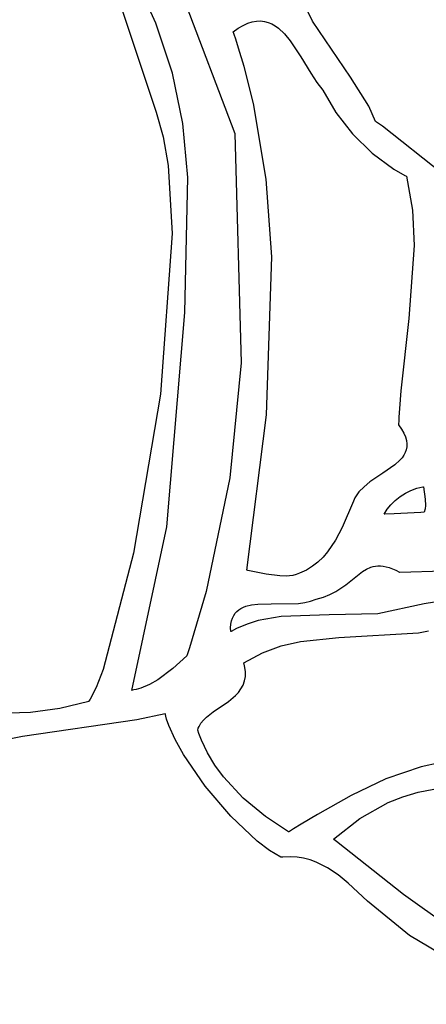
# Model space of a CAD drawing. Extents: x -74.1 to 10.8, y -36.7 to 44.6.
# Tile 49 of 199: x -55.3 to -54.8, y -12.3 to -11.1. Entities that reach past the tile are written whole.
import ezdxf

# ---------------------------------------------------------------- set-up
doc = ezdxf.new("R2010")
doc.units = 0

msp = doc.modelspace()

# ---------------------------------------------------------------- linework, layer by layer
at = {"layer": 'Layer 1', "color": 8, "linetype": 'CONTINUOUS'}
for p, q in [((-55.131608, -11.13221), (-55.159203, -11.070782)), ((-55.110611, -11.073487), (-55.039652, -11.261044)), ((-55.112023, -11.19062), (-55.131608, -11.13221)), ((-55.099894, -11.249186), (-55.112023, -11.19062)), ((-55.094166, -11.312289), (-55.099894, -11.249186)), ((-55.039652, -11.261044), (-55.031955, -11.528251)), ((-55.097692, -11.469621), (-55.094166, -11.312289)), ((-55.118891, -11.719141), (-55.097692, -11.469621)), ((-55.031955, -11.528251), (-55.045353, -11.66212)), ((-55.045353, -11.66212), (-55.07274, -11.794817)), ((-55.15964, -11.909878), (-55.118891, -11.719141)), ((-55.07274, -11.794817), (-55.092262, -11.86041)), ((-54.825729, -11.842879), (-54.813882, -11.840713)), ((-54.985384, -11.857994), (-54.963225, -11.852868)), ((-54.963225, -11.852868), (-54.918295, -11.848479)), ((-54.918295, -11.848479), (-54.825729, -11.842879)), ((-55.092262, -11.86041), (-55.094993, -11.868565)), ((-55.007351, -11.866038), (-54.985384, -11.857994)), ((-55.095391, -11.869731), (-55.111601, -11.884326)), ((-55.095339, -11.869583), (-55.095382, -11.86971)), ((-55.094993, -11.868565), (-55.095339, -11.869583)), ((-55.029137, -11.877724), (-55.007351, -11.866038)), ((-55.111601, -11.884326), (-55.129299, -11.897678)), ((-55.029113, -11.877834), (-55.029129, -11.877779)), ((-55.029081, -11.877944), (-55.029113, -11.877834)), ((-55.028194, -11.881374), (-55.029081, -11.877944)), ((-55.027234, -11.887773), (-55.028194, -11.881374)), ((-55.027274, -11.8936), (-55.027234, -11.887773)), ((-55.129299, -11.897678), (-55.138889, -11.903112)), ((-55.029948, -11.903746), (-55.028212, -11.898907)), ((-55.028212, -11.898907), (-55.027274, -11.8936)), ((-55.159573, -11.909886), (-55.159616, -11.909893)), ((-55.159223, -11.909829), (-55.159573, -11.909886)), ((-55.158527, -11.909708), (-55.159223, -11.909829)), ((-55.157144, -11.909445), (-55.158527, -11.909708)), ((-55.15441, -11.908836), (-55.157144, -11.909445)), ((-55.149073, -11.907303), (-55.15441, -11.908836)), ((-55.138889, -11.903112), (-55.149073, -11.907303)), ((-55.035406, -11.912237), (-55.03238, -11.908172)), ((-55.03238, -11.908172), (-55.029948, -11.903746)), ((-55.064731, -11.935006), (-55.04704, -11.92279)), ((-55.04704, -11.92279), (-55.038925, -11.915993)), ((-55.038925, -11.915993), (-55.035406, -11.912237)), ((-55.078971, -11.948199), (-55.076089, -11.944625)), ((-55.076089, -11.944625), (-55.072688, -11.941269)), ((-55.072688, -11.941269), (-55.064731, -11.935006)), ((-55.08277, -11.956218), (-55.082097, -11.954088)), ((-55.082734, -11.956336), (-55.082753, -11.956276)), ((-55.082696, -11.956457), (-55.082734, -11.956336)), ((-55.081424, -11.960312), (-55.082696, -11.956457)), ((-55.082097, -11.954088), (-55.081231, -11.952046)), ((-55.081231, -11.952046), (-55.078971, -11.948199)), ((-55.078529, -11.967926), (-55.081424, -11.960312)), ((-55.071438, -11.982751), (-55.078529, -11.967926)), ((-55.062791, -11.996986), (-55.071438, -11.982751)), ((-55.052805, -12.010566), (-55.062791, -11.996986)), ((-54.822359, -11.998861), (-54.863839, -12.013123)), ((-54.801282, -11.994278), (-54.822359, -11.998861)), ((-55.029682, -12.035517), (-55.052805, -12.010566)), ((-54.863839, -12.013123), (-54.904202, -12.032364)), ((-54.826027, -12.028692), (-54.807908, -12.025054)), ((-55.0038, -12.057103), (-55.029682, -12.035517)), ((-54.904202, -12.032364), (-54.943188, -12.054402)), ((-54.861008, -12.040773), (-54.84374, -12.033941)), ((-54.84374, -12.033941), (-54.826027, -12.028692)), ((-54.894042, -12.059064), (-54.861008, -12.040773)), ((-54.976889, -12.074824), (-55.0038, -12.057103)), ((-54.943188, -12.054402), (-54.962084, -12.065789)), ((-54.924801, -12.08333), (-54.894042, -12.059064)), ((-54.971368, -12.071456), (-54.975968, -12.074267)), ((-54.962084, -12.065789), (-54.971368, -12.071456)), ((-54.976827, -12.074792), (-54.976863, -12.074814)), ((-54.976541, -12.074617), (-54.976827, -12.074792)), ((-54.975968, -12.074267), (-54.976541, -12.074617)), ((-54.924705, -12.083394), (-54.924754, -12.083362)), ((-54.924607, -12.083457), (-54.924705, -12.083394)), ((-54.924213, -12.083714), (-54.924607, -12.083457)), ((-54.920959, -12.0859), (-54.924213, -12.083714)), ((-54.843183, -12.147651), (-54.920959, -12.0859)), ((-54.713816, -12.240562), (-54.843183, -12.147651))]:
    msp.add_line(p, q, dxfattribs=at)
at = {"layer": 'Layer 1', "color": 7, "linetype": 'CONTINUOUS'}
for p, q in [((-55.17117, -11.115908), (-55.131294, -11.236236)), ((-54.949053, -11.130117), (-54.957167, -11.113158)), ((-55.024387, -11.132436), (-55.019216, -11.130784)), ((-55.019216, -11.130784), (-55.014275, -11.129908)), ((-55.014275, -11.129908), (-55.009552, -11.129759)), ((-55.009552, -11.129759), (-55.005036, -11.130289)), ((-55.005036, -11.130289), (-55.000715, -11.131446)), ((-54.904642, -11.195387), (-54.949053, -11.130117)), ((-55.041404, -11.142546), (-55.03547, -11.138268)), ((-55.03547, -11.138268), (-55.029801, -11.134914)), ((-55.029801, -11.134914), (-55.024387, -11.132436)), ((-55.000715, -11.131446), (-54.996576, -11.133183)), ((-54.996576, -11.133183), (-54.992608, -11.13545)), ((-54.992608, -11.13545), (-54.988799, -11.138197)), ((-54.988799, -11.138197), (-54.98161, -11.144934)), ((-55.041402, -11.142596), (-55.041416, -11.142556)), ((-55.041344, -11.142759), (-55.041402, -11.142596)), ((-55.04123, -11.143086), (-55.041344, -11.142759)), ((-55.04032, -11.145697), (-55.04123, -11.143086)), ((-55.038533, -11.150931), (-55.04032, -11.145697)), ((-55.035084, -11.161447), (-55.038533, -11.150931)), ((-54.98161, -11.144934), (-54.974913, -11.153001)), ((-54.974913, -11.153001), (-54.962612, -11.171543)), ((-55.028681, -11.182658), (-55.035084, -11.161447)), ((-54.962612, -11.171543), (-54.951132, -11.190663)), ((-55.017779, -11.225753), (-55.028681, -11.182658)), ((-54.951132, -11.190663), (-54.944178, -11.201301)), ((-54.883641, -11.229166), (-54.904642, -11.195387)), ((-54.944178, -11.201301), (-54.93707, -11.210244)), ((-54.93707, -11.210244), (-54.92209, -11.236278)), ((-55.003, -11.314198), (-55.017779, -11.225753)), ((-54.875536, -11.247012), (-54.883641, -11.229166)), ((-55.131294, -11.236236), (-55.122806, -11.264659)), ((-54.92209, -11.236278), (-54.902616, -11.261315)), ((-54.874388, -11.247757), (-54.87552, -11.247034)), ((-54.872118, -11.249224), (-54.874388, -11.247757)), ((-54.867559, -11.252236), (-54.872118, -11.249224)), ((-54.798165, -11.307492), (-54.867559, -11.252236)), ((-55.122806, -11.264659), (-55.116995, -11.298178)), ((-54.902616, -11.261315), (-54.879731, -11.283854)), ((-54.879731, -11.283854), (-54.854513, -11.302392)), ((-55.116995, -11.298178), (-55.11252, -11.377526)), ((-54.854513, -11.302392), (-54.841367, -11.309691)), ((-54.996459, -11.404839), (-55.003, -11.314198)), ((-54.841367, -11.309691), (-54.839708, -11.310497)), ((-54.839708, -11.310497), (-54.839501, -11.310596)), ((-54.839468, -11.310621), (-54.832487, -11.350193)), ((-54.832487, -11.350193), (-54.830676, -11.391396)), ((-55.11252, -11.377526), (-55.125971, -11.564628)), ((-54.830676, -11.391396), (-54.836807, -11.476353)), ((-55.002681, -11.588822), (-54.996459, -11.404839)), ((-54.836807, -11.476353), (-54.84635, -11.560805)), ((-55.125971, -11.564628), (-55.157509, -11.749915)), ((-54.84635, -11.560805), (-54.84792, -11.58129)), ((-55.02562, -11.769915), (-55.002681, -11.588822)), ((-54.84792, -11.58129), (-54.848458, -11.591388)), ((-54.848776, -11.60029), (-54.848778, -11.600368)), ((-54.848771, -11.600135), (-54.848776, -11.60029)), ((-54.848772, -11.600399), (-54.845341, -11.605402)), ((-54.848736, -11.59889), (-54.848771, -11.600135)), ((-54.848656, -11.596397), (-54.848736, -11.59889)), ((-54.848458, -11.591388), (-54.848656, -11.596397)), ((-54.845341, -11.605402), (-54.84271, -11.610093)), ((-54.84271, -11.610093), (-54.84083, -11.614491)), ((-54.84083, -11.614491), (-54.839656, -11.618618)), ((-54.839656, -11.618618), (-54.83914, -11.622493)), ((-54.83914, -11.622493), (-54.839236, -11.626137)), ((-54.842726, -11.635889), (-54.8448, -11.638814)), ((-54.841075, -11.632814), (-54.842726, -11.635889)), ((-54.839897, -11.629571), (-54.841075, -11.632814)), ((-54.839236, -11.626137), (-54.839897, -11.629571)), ((-54.853103, -11.6469), (-54.867277, -11.656836)), ((-54.847253, -11.64161), (-54.853103, -11.6469)), ((-54.8448, -11.638814), (-54.847253, -11.64161)), ((-54.867277, -11.656836), (-54.882252, -11.667007)), ((-54.882252, -11.667007), (-54.889104, -11.67259)), ((-54.895034, -11.678724), (-54.897535, -11.682048)), ((-54.889104, -11.67259), (-54.895034, -11.678724)), ((-54.847144, -11.684043), (-54.840951, -11.680103)), ((-54.840951, -11.680103), (-54.834398, -11.676849)), ((-54.834398, -11.676849), (-54.827613, -11.674384)), ((-54.827613, -11.674384), (-54.820722, -11.672814)), ((-54.820722, -11.672814), (-54.819859, -11.672686)), ((-54.819859, -11.672686), (-54.819805, -11.672678)), ((-54.81977, -11.672674), (-54.817773, -11.687006)), ((-54.90138, -11.689313), (-54.91445, -11.720239)), ((-54.899666, -11.685571), (-54.90138, -11.689313)), ((-54.897535, -11.682048), (-54.899666, -11.685571)), ((-54.857943, -11.69356), (-54.85285, -11.688564)), ((-54.85285, -11.688564), (-54.847144, -11.684043)), ((-54.817773, -11.687006), (-54.8176, -11.69447)), ((-54.865782, -11.704562), (-54.862296, -11.698928)), ((-54.865722, -11.70456), (-54.865778, -11.704563)), ((-54.864884, -11.704521), (-54.865722, -11.70456)), ((-54.85398, -11.704006), (-54.864884, -11.704521)), ((-54.862296, -11.698928), (-54.857943, -11.69356)), ((-54.823008, -11.702544), (-54.85398, -11.704006)), ((-54.819434, -11.702376), (-54.823008, -11.702544)), ((-54.819086, -11.702359), (-54.819434, -11.702376)), ((-54.819005, -11.702355), (-54.819086, -11.702359)), ((-54.818052, -11.698341), (-54.818987, -11.702355)), ((-54.8176, -11.69447), (-54.818052, -11.698341)), ((-54.91445, -11.720239), (-54.922261, -11.735013)), ((-54.922261, -11.735013), (-54.931528, -11.748565)), ((-55.157509, -11.749915), (-55.192995, -11.885756)), ((-54.931528, -11.748565), (-54.936849, -11.754704)), ((-54.942704, -11.760323), (-54.94915, -11.765351)), ((-54.936849, -11.754704), (-54.942704, -11.760323)), ((-55.025474, -11.76997), (-55.025594, -11.76995)), ((-55.025234, -11.770009), (-55.025474, -11.76997)), ((-55.024275, -11.77017), (-55.025234, -11.770009)), ((-55.022351, -11.770508), (-55.024275, -11.77017)), ((-55.018485, -11.771232), (-55.022351, -11.770508)), ((-55.002885, -11.774311), (-55.018485, -11.771232)), ((-54.964043, -11.773346), (-54.968224, -11.774864)), ((-54.956244, -11.769716), (-54.964043, -11.773346)), ((-54.94915, -11.765351), (-54.956244, -11.769716)), ((-54.910408, -11.786785), (-54.891013, -11.771356)), ((-54.891013, -11.771356), (-54.886204, -11.768518)), ((-54.886204, -11.768518), (-54.881152, -11.7664)), ((-54.881152, -11.7664), (-54.878495, -11.76566)), ((-54.878495, -11.76566), (-54.875729, -11.765158)), ((-54.875729, -11.765158), (-54.872838, -11.764914)), ((-54.872838, -11.764914), (-54.869805, -11.764949)), ((-54.869805, -11.764949), (-54.866615, -11.76528)), ((-54.866615, -11.76528), (-54.859697, -11.766912)), ((-54.859697, -11.766912), (-54.851956, -11.769967)), ((-54.851956, -11.769967), (-54.847736, -11.772076)), ((-54.847736, -11.772076), (-54.847464, -11.772222)), ((-54.847464, -11.772222), (-54.847327, -11.772295)), ((-54.847293, -11.772314), (-54.84725, -11.772311)), ((-54.84725, -11.772311), (-54.796646, -11.770604)), ((-54.98731, -11.776445), (-55.002885, -11.774311)), ((-54.979634, -11.776643), (-54.98731, -11.776445)), ((-54.972089, -11.775988), (-54.979634, -11.776643)), ((-54.968224, -11.774864), (-54.972089, -11.775988)), ((-54.928739, -11.798262), (-54.92201, -11.794758)), ((-54.92201, -11.794758), (-54.910408, -11.786785)), ((-54.965306, -11.808695), (-54.958044, -11.80768)), ((-54.958044, -11.80768), (-54.951386, -11.805921)), ((-54.951386, -11.805921), (-54.9447, -11.803525)), ((-54.9447, -11.803525), (-54.93626, -11.801236)), ((-54.93626, -11.801236), (-54.928739, -11.798262)), ((-54.80687, -11.80714), (-54.819014, -11.809218)), ((-55.039154, -11.820131), (-55.037152, -11.817887)), ((-55.037152, -11.817887), (-55.034877, -11.815957)), ((-55.034877, -11.815957), (-55.032347, -11.814318)), ((-55.032347, -11.814318), (-55.029582, -11.812947)), ((-55.029582, -11.812947), (-55.026601, -11.811822)), ((-55.026601, -11.811822), (-55.020069, -11.810218)), ((-55.020069, -11.810218), (-55.012905, -11.809325)), ((-55.012905, -11.809325), (-54.997301, -11.808942)), ((-54.997301, -11.808942), (-54.965306, -11.808695)), ((-54.819014, -11.809218), (-54.872907, -11.820618)), ((-55.044039, -11.832703), (-55.043325, -11.828975)), ((-55.043325, -11.828975), (-55.04226, -11.825653)), ((-55.04226, -11.825653), (-55.040863, -11.822712)), ((-55.040863, -11.822712), (-55.039154, -11.820131)), ((-55.012274, -11.828609), (-55.025154, -11.832617)), ((-54.985528, -11.823772), (-55.012274, -11.828609)), ((-54.929528, -11.821816), (-54.985528, -11.823772)), ((-54.872907, -11.820618), (-54.929528, -11.821816)), ((-55.044383, -11.836858), (-55.044039, -11.832703)), ((-55.044338, -11.841463), (-55.044383, -11.836858)), ((-55.044278, -11.841439), (-55.044325, -11.841466)), ((-55.044091, -11.841332), (-55.044278, -11.841439)), ((-55.043715, -11.84112), (-55.044091, -11.841332)), ((-55.037638, -11.837924), (-55.043715, -11.84112)), ((-55.025154, -11.832617), (-55.037638, -11.837924)), ((-55.192995, -11.885756), (-55.200827, -11.906409)), ((-55.200827, -11.906409), (-55.207801, -11.920251)), ((-55.209384, -11.92256), (-55.209578, -11.922815)), ((-55.207801, -11.920251), (-55.209384, -11.92256)), ((-55.243238, -11.931076), (-55.277662, -11.9357)), ((-55.209614, -11.922853), (-55.243238, -11.931076)), ((-55.277662, -11.9357), (-55.348104, -11.937768)), ((-55.153456, -11.944166), (-55.286707, -11.963538)), ((-55.120706, -11.937451), (-55.153456, -11.944166)), ((-55.120497, -11.937442), (-55.120706, -11.937451)), ((-55.12045, -11.937654), (-55.120497, -11.937442)), ((-55.120353, -11.938078), (-55.12045, -11.937654)), ((-55.119934, -11.939797), (-55.120353, -11.938078)), ((-55.118942, -11.943342), (-55.119934, -11.939797)), ((-55.116368, -11.95082), (-55.118942, -11.943342)), ((-55.109065, -11.967094), (-55.116368, -11.95082)), ((-55.286707, -11.963538), (-55.324994, -11.971277)), ((-55.099266, -11.984656), (-55.109065, -11.967094)), ((-55.074013, -12.021403), (-55.099266, -11.984656)), ((-55.044269, -12.056581), (-55.074013, -12.021403)), ((-55.013691, -12.08571), (-55.044269, -12.056581)), ((-54.999232, -12.096605), (-55.013691, -12.08571)), ((-54.985938, -12.104307), (-54.999232, -12.096605)), ((-54.985669, -12.104291), (-54.985938, -12.104307)), ((-54.985393, -12.104264), (-54.985669, -12.104291)), ((-54.984843, -12.104214), (-54.985393, -12.104264)), ((-54.983749, -12.104124), (-54.984843, -12.104214)), ((-54.975232, -12.103863), (-54.983749, -12.104124)), ((-54.967117, -12.104378), (-54.975232, -12.103863)), ((-54.959377, -12.105611), (-54.967117, -12.104378)), ((-54.951982, -12.107505), (-54.959377, -12.105611)), ((-54.944904, -12.110002), (-54.951982, -12.107505)), ((-54.931581, -12.116575), (-54.944904, -12.110002)), ((-54.919179, -12.12487), (-54.931581, -12.116575)), ((-54.907467, -12.134425), (-54.919179, -12.12487)), ((-54.88519, -12.155474), (-54.907467, -12.134425)), ((-54.836255, -12.195483), (-54.88519, -12.155474)), ((-54.701516, -12.2758), (-54.836255, -12.195483))]:
    msp.add_line(p, q, dxfattribs=at)

doc.saveas('drawing.dxf')
